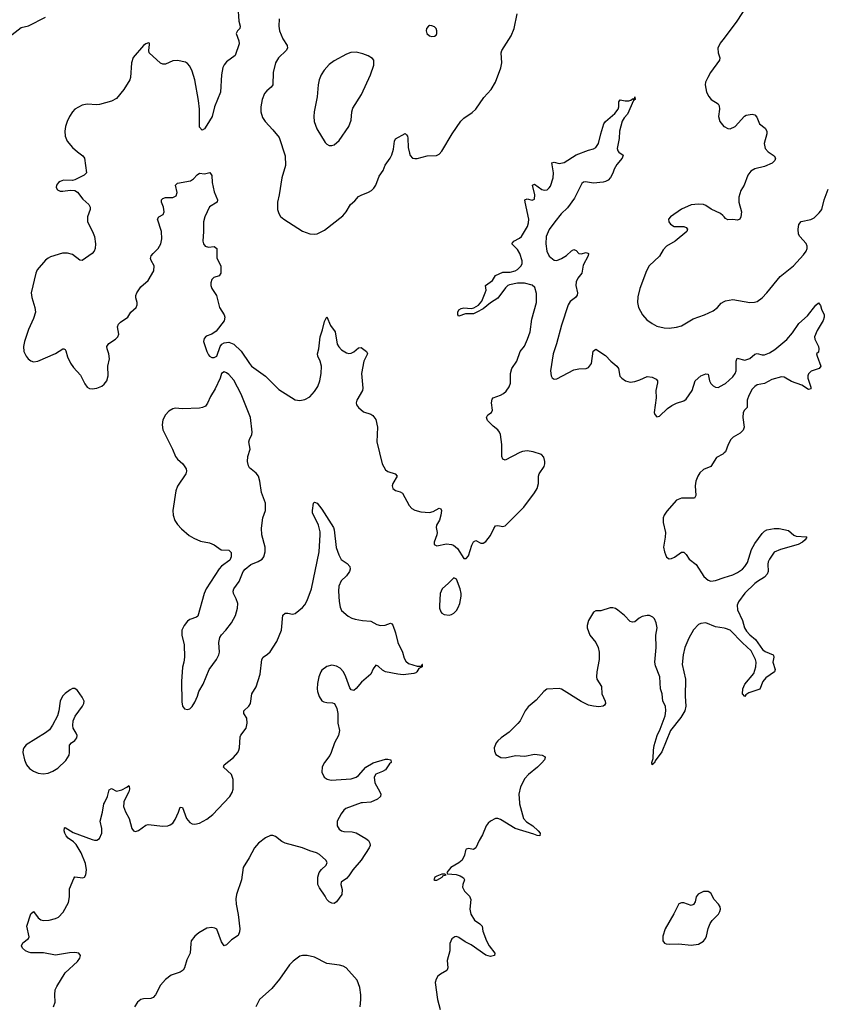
# Model space of a CAD drawing. Header units: inches. Extents: x 1682510 to 1839368, y 640758 to 791543.
# Tile 22 of 186: x 1724238 to 1730819, y 668352 to 676402. Entities that reach past the tile are written whole.
import ezdxf

# ---------------------------------------------------------------- set-up
doc = ezdxf.new("R2010")
doc.units = ezdxf.units.IN
doc.header["$MEASUREMENT"] = 0
for name, color, linetype in [('B7626', 7, 'Continuous'), ('B7627', 7, 'Continuous'), ('B7637', 7, 'Continuous')]:
    doc.layers.add(name, color=color, linetype=linetype)

msp = doc.modelspace()

# ---------------------------------------------------------------- linework, layer by layer
at = {"layer": 'B7626', "color": 6}
for points, elevation in [([(1724514.6, 668330), (1724527.6, 668370), (1724525.4, 668430), (1724529.3, 668470), (1724541.3, 668498.7), (1724610, 668609), (1724710, 668702.3), (1724729.7, 668730), (1724735.1, 668750), (1724720.9, 668770), (1724690, 668775.9), (1724646.7, 668773.3), (1724530, 668753), (1724432.3, 668772.3), (1724330, 668773.5), (1724310, 668777.3), (1724285.3, 668790), (1724260.6, 668810), (1724252.7, 668830), (1724264.4, 668855.6), (1724309.7, 668890), (1724315.4, 668904.6), (1724297.5, 668990), (1724330, 669091.7), (1724350, 669110.2), (1724390, 669057.7), (1724410, 669042.7), (1724430, 669036.4), (1724480.6, 669039.4), (1724530, 669052.7), (1724554.5, 669065.5), (1724593.7, 669106.3), (1724637.2, 669182.9), (1724645.6, 669230), (1724644.9, 669295.1), (1724679.9, 669380.1), (1724690, 669393.7), (1724755.6, 669384.5), (1724768.7, 669391.3), (1724780.5, 669410), (1724785.1, 669450), (1724776.4, 669503.6), (1724741.7, 669590), (1724699.6, 669659.6), (1724679.7, 669679.7), (1724635.7, 669710), (1724618.5, 669730), (1724607.6, 669750), (1724603.2, 669770), (1724605.8, 669794.2), (1724610, 669796.9), (1724676, 669756), (1724830, 669699), (1724850, 669693.7), (1724870, 669694.4), (1724890, 669706.9), (1724910, 669751), (1724911.1, 669790), (1724896.3, 669850), (1724916, 669924), (1724925.5, 669990), (1724930.7, 670000)], 600), ([(1725089.6, 670000), (1725088.1, 669970), (1725104.4, 669924.4), (1725133.3, 669870), (1725155.6, 669790), (1725168.9, 669768.9), (1725186, 669766), (1725210, 669773.8), (1725270, 669816.1), (1725290, 669821.6), (1725410, 669809.1), (1725450, 669812.2), (1725470, 669819), (1725490, 669833), (1725510, 669863.2), (1725537.4, 669922.6), (1725550, 669963.8), (1725570, 669961.3), (1725602.5, 669870), (1725630, 669837.5), (1725650, 669827.7), (1725670, 669824.4), (1725710, 669831.8), (1725770, 669864.8), (1725817.6, 669902.4), (1725909.3, 670000)], 600), ([(1727043.2, 670000), (1727030, 669999), (1726906.6, 669953.4), (1726890, 669939.7), (1726868.3, 669910), (1726836, 669850), (1726833.7, 669810), (1726850, 669784.9), (1726870, 669770.4), (1726890, 669764), (1726958.6, 669761.4), (1726990, 669754), (1727070, 669707.1), (1727090, 669690.2), (1727102, 669670), (1727105, 669650), (1727097.7, 669630), (1727030, 669531.1), (1726962.4, 669450), (1726930, 669402.5), (1726910, 669380.3), (1726867.9, 669350), (1726864.3, 669330), (1726874.7, 669290), (1726872.9, 669250), (1726830, 669189.6), (1726810, 669176.9), (1726790, 669178), (1726770, 669189.7), (1726750, 669209.7), (1726736.4, 669236.4), (1726690, 669302.8), (1726677.1, 669330), (1726676.2, 669390), (1726686.6, 669430), (1726705.5, 669454.5), (1726745.7, 669490), (1726753.6, 669510), (1726741.7, 669530), (1726690, 669576.2), (1726665.6, 669590), (1726610, 669606.2), (1726550, 669631), (1726410, 669669.9), (1726383.5, 669683.5), (1726330, 669724.8), (1726310, 669731.9), (1726289.3, 669730.7), (1726250, 669713.1), (1726192, 669668), (1726157.7, 669630), (1726115.3, 669550), (1726065, 669470), (1726053.2, 669370), (1726010.7, 669249.3), (1726006.3, 669213.7), (1726008.6, 669171.4), (1726025.7, 669085.7), (1726038, 668970), (1726036.8, 668943.2), (1726024.5, 668915.5), (1725970, 668878.9), (1725930, 668839.3), (1725910, 668831.1), (1725890, 668861.7), (1725850, 668965.4), (1725835.2, 668975.2), (1725810, 668980.8), (1725770, 668974.2), (1725703.2, 668936.8), (1725670.9, 668909.1), (1725642, 668870), (1725636.9, 668850), (1725632.2, 668770), (1725605, 668715), (1725585, 668650), (1725574, 668630), (1725550, 668614.8), (1725475.9, 668590), (1725430, 668554.6), (1725390.6, 668509.4), (1725349.6, 668430.4), (1725330, 668407.1), (1725310, 668399.1), (1725250, 668396.7), (1725229.1, 668390.9), (1725201.8, 668370), (1725176.7, 668330)], 600), ([(1728324.8, 670000), (1728325.5, 669990), (1728358.9, 669870), (1728382.6, 669842.6), (1728433.8, 669810), (1728479.4, 669770), (1728494.3, 669750), (1728493.1, 669730), (1728470, 669730.8), (1728443.9, 669743.9), (1728290, 669789.6), (1728170, 669863.9), (1728150, 669870.7), (1728130, 669869.8), (1728090, 669849), (1728068.5, 669831.5), (1728052.5, 669810), (1728023.2, 669736.8), (1727995.6, 669690), (1727969, 669631), (1727950, 669618.7), (1727910, 669625.1), (1727890, 669621.2), (1727883.8, 669610), (1727877.4, 669570), (1727856.5, 669530), (1727831, 669509), (1727765.5, 669470), (1727731.3, 669430), (1727738, 669418), (1727808.2, 669411.8), (1727842, 669402), (1727867, 669387), (1727875.5, 669370), (1727861.6, 669330), (1727859.7, 669310), (1727876.9, 669276.9), (1727917.1, 669237.1), (1727926.8, 669210), (1727919.6, 669130), (1727927.8, 669090), (1727958.6, 669038.6), (1728002, 669010), (1728020.2, 668990), (1728026.9, 668950), (1728056.6, 668870), (1728078.3, 668830), (1728123.1, 668770), (1728120.7, 668750), (1728090, 668744), (1728050, 668754.5), (1727930, 668837.1), (1727882.2, 668862.2), (1727830, 668897.1), (1727810, 668904.9), (1727796.6, 668903.4), (1727772.8, 668887.2), (1727756.3, 668850), (1727756.5, 668790), (1727735.5, 668710), (1727741, 668650), (1727738, 668642), (1727730.6, 668629.4), (1727680.7, 668599.3), (1727659.2, 668580.8), (1727643.6, 668556.4), (1727636.6, 668530), (1727654.3, 668390), (1727678.1, 668310)], 700), ([(1727021.9, 668330), (1727029.1, 668390), (1727028.1, 668430), (1727019.8, 668490), (1726998.1, 668550), (1726908.9, 668648.9), (1726883.3, 668663.3), (1726853, 668673), (1726750, 668686.5), (1726650, 668737.5), (1726590, 668752), (1726550, 668751.3), (1726530, 668744.4), (1726475.4, 668704.6), (1726446.3, 668673.7), (1726363.8, 668556.2), (1726299.9, 668480.1), (1726199.8, 668390), (1726169.6, 668330)], 700)]:
    msp.add_lwpolyline(points, dxfattribs=dict(at, elevation=elevation))
for points, elevation in [([(1727716.4, 669416.4), (1727690, 669416), (1727650, 669400.7), (1727634, 669390), (1727626.4, 669370), (1727630, 669366.4), (1727650, 669366.5), (1727693.2, 669390), (1727699, 669401), (1727726, 669410)], 700), ([(1729870, 669275.3), (1729830, 669274.6), (1729787, 669253), (1729770.2, 669230), (1729761.7, 669190), (1729750, 669167.6), (1729730, 669160.5), (1729670, 669180.4), (1729650, 669182.2), (1729627.8, 669172.2), (1729588.1, 669091.9), (1729517.8, 668970), (1729499.1, 668910), (1729498.4, 668870), (1729511.8, 668851.8), (1729526.6, 668846.6), (1729550, 668843.2), (1729630, 668845.8), (1729730, 668834.2), (1729790, 668843.2), (1729830, 668868.3), (1729847, 668890), (1729856.2, 668910), (1729869.2, 668970.8), (1729886.5, 669013.5), (1729902.4, 669037.6), (1729952.4, 669090), (1729964.5, 669110), (1729969.1, 669130), (1729966.8, 669150), (1729954.6, 669170), (1729919.3, 669210), (1729890, 669260.5)], 800)]:
    msp.add_lwpolyline(points, close=True, dxfattribs=dict(at, elevation=elevation))
at = {"layer": 'B7627', "color": 6}
for points, elevation in [([(1723641.5, 676470), (1723612.1, 676350), (1723601.8, 676210), (1723610, 676176.3), (1723621.9, 676161.8), (1723646.4, 676146.4), (1723730, 676117.4), (1723803.7, 676116.3), (1723850, 676125.2), (1723910, 676147.3), (1723980.4, 676199.6), (1724010, 676215.9), (1724178.1, 676281.9), (1724250, 676336.9), (1724310, 676353.1), (1724450, 676422)], 700), ([(1726023.7, 676510), (1726031.5, 676390), (1726041.2, 676350), (1726037.7, 676330), (1726019.1, 676310), (1726008.3, 676290), (1726031.5, 676230), (1726034.5, 676205.5), (1726001, 676110), (1725930, 676057.6), (1725910, 676032.5), (1725899.7, 676010), (1725888.2, 675951.8), (1725879.9, 675810), (1725832.1, 675690), (1725811.2, 675610), (1725770, 675538.8), (1725750, 675509.7), (1725730, 675497.7), (1725710, 675523.7), (1725709.9, 675670.1), (1725701.1, 675741.1), (1725671.4, 675911.4), (1725650, 675981.2), (1725630, 676022.2), (1725610, 676045.2), (1725594.2, 676054.2), (1725530, 676068.8), (1725490, 676066.5), (1725430, 676039.4), (1725410, 676039.6), (1725390, 676047.9), (1725297.3, 676130), (1725293.7, 676150), (1725300.2, 676200.2), (1725299, 676210), (1725292.9, 676212.9), (1725270, 676205.1), (1725250, 676192), (1725166.5, 676093.5), (1725152.1, 676050), (1725144.4, 675930), (1725139, 675910), (1725089.1, 675830), (1725030, 675757.8), (1724990, 675736.6), (1724890, 675707.4), (1724870, 675705), (1724790, 675712.3), (1724750, 675704.1), (1724690, 675669.3), (1724670, 675649.2), (1724644.5, 675610), (1724626.2, 675570), (1724614.3, 675530), (1724607.6, 675490), (1724610.1, 675450), (1724627.3, 675410), (1724670, 675357.5), (1724710, 675320.3), (1724754.4, 675290), (1724769.6, 675270), (1724785.1, 675150), (1724766.5, 675130), (1724690, 675091.4), (1724670, 675087.7), (1724598, 675090), (1724570, 675079.8), (1724555.6, 675070), (1724540.2, 675050), (1724536.5, 675030), (1724546.3, 675010), (1724570, 675000.9), (1724590, 674999.8), (1724650, 675009), (1724690, 675005), (1724710, 674991.7), (1724755.8, 674935.8), (1724804.5, 674890), (1724814.8, 674870), (1724815.4, 674850), (1724792.6, 674790), (1724792.8, 674750), (1724834.6, 674670), (1724849.3, 674630), (1724858.3, 674570), (1724855.2, 674530), (1724848.2, 674510), (1724830.1, 674490), (1724750, 674434.4), (1724730, 674434.9), (1724670, 674481.1), (1724630, 674493.7), (1724588.2, 674491.8), (1724490, 674463.2), (1724470, 674453.2), (1724450, 674435.5), (1724382.6, 674357.4), (1724370.8, 674329.2), (1724333.4, 674170), (1724338.1, 674130), (1724362.4, 674050), (1724366.8, 674010), (1724350, 673959.1), (1724310, 673869.7), (1724277.3, 673770), (1724269.4, 673730), (1724273.4, 673690), (1724291.7, 673651.7), (1724308.6, 673630), (1724330, 673612.7), (1724350, 673605.6), (1724387.3, 673610), (1724530, 673673.1), (1724590, 673712), (1724600.7, 673710), (1724610, 673705.7), (1724615, 673695), (1724630, 673644.9), (1724652.9, 673592.9), (1724678, 673558), (1724735.9, 673495.9), (1724770, 673424.9), (1724790, 673398.3), (1724810, 673386.7), (1724830, 673383.6), (1724870, 673389.1), (1724910, 673405.2), (1724930, 673423.2), (1724949.9, 673450.1), (1724961.1, 673490), (1724958.7, 673570), (1724972.1, 673630), (1724966.1, 673670), (1724953, 673710), (1724952.4, 673730), (1724966.4, 673753.6), (1725021.1, 673790), (1725040.7, 673810), (1725048.5, 673830), (1725039.5, 673890), (1725046.8, 673913.2), (1725063.9, 673930), (1725121.7, 673970), (1725148.5, 674011.5), (1725190.6, 674050), (1725198, 674070), (1725197.9, 674090), (1725187.7, 674127.7), (1725188.1, 674148.1), (1725196.9, 674170), (1725230, 674218.4), (1725288.2, 674270), (1725334.1, 674350), (1725338.4, 674390), (1725313, 674433), (1725309.4, 674450), (1725314.2, 674470), (1725329.1, 674490.9), (1725371.9, 674530), (1725392.2, 674570), (1725400.5, 674610), (1725396.8, 674670), (1725366.7, 674770), (1725377.7, 674790), (1725413.1, 674810), (1725420.2, 674830), (1725413.3, 674870), (1725398.9, 674910), (1725398, 674930), (1725410, 674941), (1725430, 674947.7), (1725491.3, 674948.7), (1725517.6, 674962.4), (1725527.6, 674990), (1725512.9, 675050), (1725530, 675064.7), (1725635.7, 675084.3), (1725659.5, 675100.5), (1725690, 675134.6), (1725710, 675147.6), (1725750, 675141.2), (1725792.4, 675152.4), (1725808.7, 675128.7), (1725813.4, 675070), (1725830, 674995.8), (1725855.7, 674930), (1725852.6, 674910), (1725790, 674872.5), (1725751.5, 674790), (1725741, 674750), (1725742.1, 674670), (1725735.5, 674590), (1725740.8, 674570), (1725755.8, 674550), (1725782.4, 674542.4), (1725830, 674546.6), (1725850.5, 674530.5), (1725851.4, 674451.4), (1725882.5, 674390), (1725882.4, 674330), (1725870, 674307.5), (1725827, 674293), (1725810, 674278), (1725801.2, 674250), (1725802.5, 674230), (1725810, 674204.4), (1725846.7, 674146.7), (1725872.3, 674050), (1725910.1, 673990), (1725916.6, 673970), (1725910, 673941), (1725845, 673855), (1725810, 673831.3), (1725764.4, 673815.6), (1725745.8, 673794.2), (1725742, 673770), (1725768.5, 673688.5), (1725782, 673662), (1725790.5, 673650.5), (1725810, 673638.8), (1725830, 673638.8), (1725849.4, 673650.6), (1725878, 673730), (1725891.8, 673748.2), (1725910, 673760.3), (1725950, 673764.2), (1725990, 673750.2), (1726050, 673691.9), (1726117.2, 673590), (1726135.1, 673570), (1726248.1, 673488.1), (1726358.5, 673378.5), (1726490, 673294), (1726530, 673287.7), (1726570, 673296.8), (1726610, 673319.6), (1726650, 673361.5), (1726676.2, 673403.8), (1726692, 673450), (1726704.8, 673510), (1726706.5, 673570), (1726696.1, 673610), (1726675.7, 673650), (1726674.2, 673670), (1726684.7, 673710), (1726695.9, 673810), (1726714.4, 673865.6), (1726730, 673935.3), (1726750, 673972.4), (1726781.6, 673901.6), (1726817.3, 673850), (1726835.6, 673750), (1726847.7, 673727.7), (1726870, 673704.1), (1726910, 673678.5), (1726930, 673674), (1726950, 673676.4), (1726970, 673687.3), (1727010, 673720.4), (1727030, 673721.5), (1727073.6, 673690), (1727079.3, 673679.3), (1727082.3, 673670), (1727053.8, 673610), (1727034.4, 673510), (1727043.5, 673390), (1727041, 673370), (1726995.2, 673290), (1726990.2, 673270), (1726993.3, 673253.3), (1727009.2, 673230), (1727050, 673195.5), (1727110, 673176.8), (1727127.1, 673167.1), (1727150, 673132.5), (1727164.1, 673070), (1727158, 672950), (1727203.8, 672770), (1727230, 672722.2), (1727250, 672708.7), (1727307.9, 672690), (1727326, 672670), (1727291, 672610), (1727286, 672590), (1727288.9, 672570), (1727311.8, 672551.8), (1727350, 672542.3), (1727369.6, 672529.6), (1727424.1, 672430), (1727446.3, 672406.3), (1727470.8, 672390.8), (1727518.7, 672378.7), (1727590, 672372.8), (1727619.2, 672380.8), (1727670, 672408.2), (1727682.2, 672402.2), (1727688.5, 672388.5), (1727683.9, 672350), (1727670.5, 672309.6), (1727647.2, 672270), (1727643.2, 672250), (1727651.8, 672210), (1727651, 672190), (1727627.1, 672130), (1727629.1, 672110), (1727650, 672100.6), (1727730, 672115.5), (1727770, 672111.4), (1727784.9, 672104.9), (1727817.7, 672077.7), (1727870, 671997.3), (1727890, 671997.1), (1727910, 672019.3), (1727935.6, 672104.4), (1727950, 672134), (1727970, 672143.2), (1728010, 672121.3), (1728030, 672120.8), (1728050, 672135.6), (1728090, 672184.6), (1728116.6, 672243.3), (1728130, 672262.8), (1728150, 672266.5), (1728190, 672258.2), (1728210, 672263.8), (1728362.8, 672417.2), (1728450, 672533.7), (1728470, 672569.2), (1728480.6, 672610), (1728482.2, 672670), (1728486.9, 672690), (1728527.2, 672750), (1728534, 672770), (1728534.1, 672790), (1728524.9, 672825), (1728506.4, 672846.3), (1728438, 672870), (1728390, 672877.3), (1728350, 672872.5), (1728330, 672864.6), (1728210, 672799.8), (1728190, 672808.3), (1728182, 672830), (1728182.7, 672930), (1728171.5, 673011.5), (1728163.4, 673030), (1728148.2, 673048.2), (1728110, 673078.5), (1728065.1, 673125.1), (1728055.8, 673150), (1728068.1, 673170), (1728095.8, 673190), (1728105.9, 673210), (1728097.5, 673270), (1728101.9, 673298.1), (1728111.6, 673310), (1728170, 673331.5), (1728194.7, 673345.3), (1728215.9, 673364.1), (1728240.8, 673399.2), (1728252.1, 673430), (1728252, 673510), (1728262.1, 673550), (1728304.8, 673610), (1728332.1, 673687.9), (1728366.3, 673733.7), (1728391.2, 673788.8), (1728412.1, 673850), (1728427.7, 673952.3), (1728464.9, 674090), (1728464.2, 674164.2), (1728451.4, 674211.4), (1728430, 674232), (1728366.9, 674246.9), (1728310, 674247.9), (1728245.2, 674234.8), (1728230, 674227.6), (1728210.4, 674209.6), (1728150, 674125.5), (1728090, 674086.7), (1728030, 674038.5), (1727977.3, 674010), (1727950, 673998.1), (1727883.4, 673996.6), (1727830, 673978.7), (1727821.1, 673990), (1727821.2, 674010), (1727831.1, 674030), (1727850, 674041.5), (1727870, 674045), (1727930, 674040.8), (1727953.7, 674046.3), (1727992, 674068), (1728018.5, 674101.5), (1728046.5, 674170), (1728052.2, 674190), (1728048.6, 674230), (1728106, 674270), (1728129.9, 674310.1), (1728190, 674336.8), (1728250, 674339.1), (1728290, 674348), (1728310, 674358.8), (1728340.4, 674390), (1728348.3, 674410), (1728347.4, 674430), (1728328.3, 674490), (1728310, 674523.2), (1728263.9, 674570), (1728278.9, 674590), (1728325.5, 674614.5), (1728343.2, 674630), (1728391.8, 674710), (1728400.1, 674739.9), (1728402.3, 674770), (1728371.4, 674910), (1728371, 674929), (1728390, 674936.6), (1728430, 674927.5), (1728450, 674934.8), (1728450.6, 674969.4), (1728433.6, 675050), (1728450, 675056.3), (1728510, 675014.8), (1728530, 675008.3), (1728551.3, 675010), (1728570, 675026), (1728578.7, 675041.3), (1728601.1, 675110), (1728603.1, 675150), (1728590, 675230.4), (1728610, 675235.8), (1728650, 675226.4), (1728690, 675234.1), (1728790, 675298.4), (1728890, 675336.4), (1728930, 675346.4), (1728950, 675358), (1728972.1, 675390), (1728990, 675468.2), (1729016.8, 675550), (1729030, 675570.2), (1729105.3, 675634.7), (1729132.7, 675670), (1729139.5, 675690), (1729137.6, 675730), (1729150, 675745.5), (1729190, 675738), (1729221.3, 675738.7), (1729237.3, 675742.7), (1729250, 675754.9), (1729265.2, 675754.8), (1729270.3, 675770.3), (1729270.9, 675750), (1729259.1, 675740.9), (1729210.5, 675630), (1729181, 675599), (1729166.5, 675573.5), (1729142.7, 675490), (1729142, 675430), (1729123.7, 675350), (1729129.4, 675330), (1729139, 675319), (1729173.8, 675293.8), (1729166.3, 675270), (1729122.1, 675217.9), (1729100.9, 675179.1), (1729090, 675146.7), (1729070, 675111), (1729050, 675089.2), (1729030, 675077.9), (1729010, 675073.2), (1728930, 675066.5), (1728864.9, 675075.1), (1728850, 675073.2), (1728837.1, 675062.9), (1728776.7, 674943.3), (1728717.4, 674862.6), (1728666.4, 674813.6), (1728614.5, 674750), (1728570, 674685.3), (1728543, 674630), (1728541.2, 674570), (1728550, 674508.9), (1728570, 674468.6), (1728610, 674436.1), (1728630, 674432.7), (1728670, 674448.4), (1728710, 674475.1), (1728750, 674513.5), (1728770, 674522.2), (1728790, 674513.6), (1728810.9, 674490.9), (1728830, 674488.7), (1728870, 674498), (1728891, 674490), (1728886.7, 674470), (1728846.2, 674393.8), (1728835.9, 674330), (1728803.3, 674290), (1728790, 674258.4), (1728787.2, 674230), (1728800.8, 674170), (1728798.6, 674150), (1728784.4, 674130), (1728741.1, 674098.9), (1728722.7, 674070), (1728670, 673905.4), (1728629.2, 673750.8), (1728600.8, 673670), (1728580.1, 673530), (1728585.2, 673490), (1728593.8, 673473.8), (1728610, 673464.2), (1728630, 673465.3), (1728770, 673538.4), (1728810, 673547.9), (1728870, 673549.3), (1728890, 673558.6), (1728913.9, 673590), (1728928.7, 673691.3), (1728950, 673708.3), (1729030, 673656), (1729072.6, 673610), (1729123.2, 673570), (1729135.1, 673550), (1729147.8, 673487.8), (1729162.3, 673470), (1729192, 673450), (1729230, 673438.9), (1729270, 673443.3), (1729310, 673456.6), (1729370, 673484.8), (1729410, 673478.4), (1729443.3, 673463.3), (1729454, 673450), (1729454.1, 673434.1), (1729440.1, 673370), (1729443.7, 673310), (1729427.7, 673190), (1729433.5, 673173.5), (1729450, 673156.3), (1729470, 673160.4), (1729536.8, 673223.2), (1729571.2, 673248.8), (1729610, 673266.7), (1729670, 673286), (1729690, 673299.2), (1729738.7, 673370), (1729763, 673450), (1729810, 673491.5), (1729850, 673507.7), (1729870, 673503.7), (1729880.7, 673450), (1729890, 673428.4), (1729910, 673408.6), (1729930, 673396.6), (1729950, 673395.3), (1730000, 673421.6)], 700), ([(1726360.8, 676410), (1726356.5, 676350), (1726362.6, 676310), (1726390, 676246.7), (1726424.9, 676190), (1726428.9, 676170), (1726418.4, 676150), (1726354.7, 676090), (1726330.8, 676050), (1726310.7, 675970), (1726307.5, 675870), (1726294.7, 675850), (1726258.5, 675821.5), (1726241.3, 675798.7), (1726220.4, 675750), (1726209.4, 675690), (1726211.1, 675650), (1726223.3, 675603.3), (1726244.8, 675570), (1726310, 675502.3), (1726359.5, 675439.5), (1726409.2, 675290), (1726412.5, 675210), (1726383.4, 675110), (1726360.8, 674970), (1726346.8, 674910), (1726346.9, 674850), (1726356.5, 674816.5), (1726372.5, 674792.5), (1726397.4, 674770), (1726550, 674673.9), (1726610, 674651.3), (1726650, 674648.2), (1726670, 674651.3), (1726730, 674682.2), (1726881.1, 674798.9), (1726908.5, 674830), (1726945, 674890), (1726979.6, 674920.4), (1727010, 674956.3), (1727030, 674968.3), (1727090, 674990.6), (1727114.4, 675005.6), (1727134.8, 675025.2), (1727151, 675050), (1727177.8, 675122.2), (1727211.3, 675170), (1727226.2, 675213.8), (1727267.5, 675270), (1727282.1, 675297.9), (1727296.1, 675343.9), (1727302.7, 675410), (1727313.1, 675426.9), (1727390, 675470.2), (1727401.4, 675461.4), (1727410, 675450.3), (1727413.4, 675433.4), (1727416.8, 675356.8), (1727425.5, 675310), (1727431.8, 675291.8), (1727450.8, 675270.8), (1727470, 675266), (1727490, 675267.8), (1727570, 675289.4), (1727648.2, 675291.8), (1727670, 675302.4), (1727690, 675326), (1727775.8, 675470), (1727846.4, 675573.6), (1727870, 675598.2), (1727937.6, 675642.4), (1727968.2, 675671.8), (1728033.6, 675766.4), (1728093.9, 675830), (1728129.5, 675890), (1728172.1, 676007.9), (1728182.9, 676050), (1728177.1, 676130), (1728181.5, 676150), (1728257.7, 676270), (1728282.7, 676330), (1728308.2, 676450)], 800), ([(1730000, 676251.7), (1729968.4, 676210), (1729947.1, 676170), (1729950.2, 676130), (1729965, 676090), (1729962.7, 676070), (1729889.2, 675970), (1729865.2, 675930), (1729848.3, 675890), (1729845.4, 675870), (1729855.8, 675810), (1729873.6, 675773.6), (1729894.4, 675750), (1729950, 675714), (1729958.4, 675698.4), (1729961.5, 675670), (1729953.1, 675610), (1729963.7, 675570), (1729996.3, 675530), (1730000, 675528)], 800), ([(1730000, 674789.1), (1729990, 674802.3), (1729970, 674818.6), (1729893.5, 674853.5), (1729850, 674881.7), (1729830, 674889.7), (1729790, 674893.7), (1729730, 674887.2), (1729650, 674854), (1729561.6, 674790), (1729544.2, 674770), (1729546.3, 674750), (1729560.9, 674730), (1729590, 674710.3), (1729670, 674710.3), (1729690, 674703.8), (1729700.3, 674690), (1729694.3, 674670), (1729598.6, 674590), (1729529.5, 674550.5), (1729500.8, 674519.2), (1729470.9, 674469.1), (1729386.8, 674390), (1729365.6, 674350), (1729310, 674203.6), (1729295.1, 674135), (1729291.4, 674090), (1729299.5, 674050), (1729331.3, 673990), (1729368.2, 673948.2), (1729410, 673916.9), (1729450, 673896.9), (1729510, 673882.9), (1729550, 673880.9), (1729610, 673888.7), (1729650, 673899.9), (1729745.1, 673954.9), (1729839.1, 673990), (1729910, 674022.9), (1729945.8, 674050), (1729975.9, 674084.1), (1730000, 674098.4)], 800), ([(1730000, 672859.3), (1729990, 672850.6), (1729936.3, 672823.7), (1729891.4, 672748.6), (1729830, 672725.3), (1729801.6, 672698.4), (1729783.9, 672670), (1729768.1, 672630), (1729763, 672590), (1729767.3, 672512.7), (1729756.4, 672490), (1729650.8, 672489.2), (1729610, 672473.8), (1729530, 672383.9), (1729508.6, 672350), (1729501.7, 672330), (1729501.9, 672290), (1729520.2, 672210), (1729518.7, 672170), (1729504.6, 672090), (1729510.8, 672050), (1729528.8, 672008.8), (1729550, 671994.8), (1729570, 671996.1), (1729593.1, 672006.9), (1729650, 672048.2), (1729670, 672049), (1729689.5, 672029.5), (1729714.9, 671990), (1729770, 671948.9), (1729834, 671850), (1729870, 671818.6), (1729890, 671812), (1729930, 671817), (1730000, 671840.1)], 700), ([(1725909.3, 670000), (1725956.3, 670050), (1725977.1, 670082.9), (1725985, 670110), (1725984.9, 670190), (1725970.5, 670230), (1725905.3, 670290), (1725910.9, 670310), (1725987.3, 670370), (1726021.7, 670410), (1726031.6, 670430), (1726036.9, 670450), (1726042.5, 670537.5), (1726048.2, 670551.8), (1726090, 670608.9), (1726099.7, 670650), (1726097.1, 670690), (1726072.2, 670730), (1726071.2, 670750), (1726113, 670790), (1726124.8, 670810), (1726138.2, 670890), (1726171.6, 670948.4), (1726205.6, 671050), (1726219.4, 671170), (1726229.9, 671190.1), (1726266.3, 671213.7), (1726285.8, 671234.2), (1726342.1, 671317.9), (1726379.2, 671410), (1726390, 671532.4), (1726410.5, 671549.5), (1726431, 671551), (1726470, 671542.9), (1726490, 671546.5), (1726550, 671595.8), (1726570, 671618.5), (1726590, 671652.8), (1726625.5, 671750), (1726687.5, 672050), (1726694.9, 672190), (1726694.5, 672214.5), (1726681, 672270), (1726634.3, 672370), (1726632.4, 672390), (1726642, 672450), (1726650, 672458), (1726670, 672448), (1726710, 672400.2), (1726804.4, 672250), (1726810.5, 672230), (1726827.1, 672087.1), (1726847.7, 672027.7), (1726868.6, 671988.6), (1726916.7, 671956.7), (1726939.3, 671930), (1726941.4, 671910), (1726935.3, 671890), (1726910, 671856.3), (1726867, 671813), (1726847.4, 671770), (1726844.4, 671730), (1726850, 671646), (1726858.8, 671598.8), (1726871.2, 671571.2), (1726925.7, 671525.7), (1726954.9, 671510), (1726981.9, 671501.9), (1727042, 671490), (1727110, 671485.5), (1727158, 671458), (1727190, 671448.1), (1727228.4, 671451.6), (1727270, 671468.4), (1727281.9, 671461.9), (1727290, 671452.3), (1727312.8, 671390), (1727332.1, 671310), (1727370, 671230.2), (1727383.1, 671183.1), (1727396.8, 671156.8), (1727419, 671139), (1727490, 671115.8), (1727516.8, 671116.8), (1727528.4, 671111.6), (1727528.4, 671128.4), (1727534, 671130), (1727531.1, 671128.9), (1727530.7, 671110), (1727501.4, 671098.6), (1727486, 671070), (1727477.4, 671062.6), (1727463, 671057), (1727373.3, 671046.7), (1727332.3, 671050), (1727231.3, 671070), (1727204.6, 671084.6), (1727170, 671116.3), (1727150, 671123.7), (1727130, 671094.5), (1727110, 671049.7), (1727033.7, 670986.3), (1726990, 670933.6), (1726970, 670918.7), (1726950, 670923.6), (1726938.4, 670938.4), (1726905.4, 671030), (1726886.1, 671070), (1726859.5, 671099.5), (1726830, 671117.3), (1726790, 671125.3), (1726750, 671113.4), (1726710, 671083.1), (1726699.9, 671070), (1726684.2, 671030), (1726673.5, 670973.5), (1726671.6, 670931.7), (1726674.1, 670910), (1726688.2, 670868.2), (1726710, 670833.8), (1726725.1, 670825.1), (1726750, 670818.6), (1726796.9, 670816.9), (1726811.3, 670811.3), (1726819.6, 670799.6), (1726832, 670770), (1726840.3, 670730), (1726839.6, 670650), (1726853.6, 670590), (1726844.4, 670550), (1726812.3, 670490), (1726786.2, 670410), (1726773.6, 670386.3), (1726730, 670329.6), (1726712.5, 670292.5), (1726709.2, 670249.2), (1726729.1, 670209.1), (1726752.5, 670192.5), (1726784.7, 670184.7), (1726950, 670196.6), (1726989.9, 670210.1), (1727010, 670222.5), (1727068, 670292), (1727130, 670327.4), (1727230, 670355.8), (1727250, 670357), (1727274, 670350), (1727276.5, 670330), (1727263, 670317), (1727231.4, 670270), (1727205.7, 670254.3), (1727150, 670232.5), (1727136.8, 670210), (1727142.8, 670162.8), (1727183.6, 670090), (1727191.1, 670070), (1727188.9, 670050), (1727164.2, 670030), (1727110, 670005), (1727043.2, 670000)], 600), ([(1730000, 671426.4), (1729930, 671437), (1729850, 671469.8), (1729810, 671466.5), (1729790, 671455.9), (1729750, 671412.5), (1729710, 671345.3), (1729678.9, 671270), (1729663.9, 671210), (1729655.9, 671130), (1729683, 671010), (1729681.2, 670870), (1729685.5, 670790), (1729679.4, 670750), (1729644.2, 670695.8), (1729561.3, 670590), (1729490, 670417.2), (1729436.8, 670343.2), (1729430, 670325.1), (1729418, 670322), (1729410, 670309.3), (1729408.1, 670330), (1729418.2, 670361.8), (1729420.6, 670430), (1729428.2, 670468.2), (1729451.5, 670550), (1729477.3, 670602.7), (1729516.4, 670710), (1729523.1, 670750), (1729519.4, 670790), (1729499.4, 670830), (1729491.7, 670890), (1729478.4, 670930), (1729472.5, 671030), (1729438.8, 671118.8), (1729432.8, 671150), (1729443.4, 671270), (1729442, 671370), (1729452.9, 671430), (1729443.8, 671470), (1729430, 671502.9), (1729417, 671517), (1729390, 671529.8), (1729370, 671531.7), (1729330, 671523.1), (1729304.9, 671510), (1729270, 671478), (1729250, 671475.1), (1729230, 671482.2), (1729184, 671530), (1729130, 671574.3), (1729110, 671588.2), (1729090, 671593.5), (1729067.3, 671592.7), (1728990.2, 671569.8), (1728950, 671567.8), (1728930, 671557), (1728891.1, 671488.9), (1728879, 671450), (1728879.6, 671430), (1728902.2, 671370), (1728949.5, 671309.5), (1728969.5, 671269.5), (1728976.3, 671230), (1728978.4, 671170), (1728958, 671070), (1728955.6, 671030), (1728959.7, 671010), (1728995.9, 670950), (1728999.3, 670890), (1729026, 670830), (1729029.2, 670810), (1729021.6, 670798.4), (1729011, 670789), (1728974.7, 670785.3), (1728930, 670789.1), (1728890, 670798.4), (1728830, 670826.5), (1728670, 670927.9), (1728650, 670932.9), (1728550, 670929), (1728524.2, 670910), (1728462.5, 670837.5), (1728395.8, 670784.2), (1728372, 670750), (1728330.2, 670670), (1728312.4, 670647.6), (1728242.8, 670577.2), (1728175.8, 670530), (1728150, 670505.6), (1728135.8, 670490), (1728118.7, 670450), (1728121.4, 670421.4), (1728133.4, 670393.4), (1728172, 670370), (1728210, 670367.8), (1728294.6, 670385.4), (1728370, 670381.4), (1728450, 670396.6), (1728510.7, 670390), (1728535, 670375), (1728537.3, 670370), (1728530.2, 670350), (1728510, 670326), (1728473.2, 670290), (1728398.5, 670230), (1728370, 670198.8), (1728334.2, 670130), (1728320.5, 670070), (1728324.8, 670000)], 700), ([(1724930.7, 670000), (1724956.4, 670050), (1724970, 670106.4), (1724990, 670116.9), (1725030, 670095.3), (1725073.4, 670106.6), (1725113.7, 670126.3), (1725130, 670140.3), (1725134.5, 670134.5), (1725135.5, 670110), (1725130.1, 670090), (1725090.1, 670010), (1725089.6, 670000)], 600)]:
    msp.add_lwpolyline(points, dxfattribs=dict(at, elevation=elevation))
for points, elevation in [([(1727590, 676354.2), (1727580.5, 676350), (1727564.4, 676330), (1727562.7, 676310), (1727568.5, 676288.5), (1727590, 676268.8), (1727610, 676263.7), (1727630, 676266), (1727643.9, 676276.1), (1727649.6, 676290), (1727649.7, 676310), (1727643.5, 676330), (1727630, 676344.7), (1727610, 676353.1)], 900), ([(1726990, 676135.4), (1726945.9, 676134.1), (1726910, 676120.4), (1726810, 676065.2), (1726770, 676034.5), (1726728.9, 675990), (1726703, 675950), (1726687.1, 675910), (1726679.2, 675870), (1726670.6, 675770), (1726646.4, 675650), (1726643.3, 675610), (1726646.4, 675570), (1726669.5, 675510), (1726737.9, 675397.9), (1726750, 675384.4), (1726770, 675373.2), (1726790, 675373), (1726810, 675380.2), (1726850, 675414.7), (1726931.4, 675530), (1726950, 675580.4), (1726955.1, 675650), (1726962.3, 675677.7), (1727032.7, 675790), (1727106.2, 675950), (1727134.5, 676030), (1727136, 676070), (1727124.8, 676084.8), (1727087.7, 676107.7), (1727043.8, 676123.8)], 900), ([(1725910, 673523.6), (1725890, 673509.2), (1725877.3, 673470), (1725836.3, 673383.7), (1725798.1, 673321.9), (1725774, 673266), (1725756.9, 673243.1), (1725732.7, 673230), (1725710, 673225.2), (1725570, 673221.1), (1725510, 673225.8), (1725490, 673220.8), (1725457.7, 673202.3), (1725430, 673172.4), (1725410.2, 673130), (1725402.6, 673090), (1725408.7, 673050), (1725487.8, 672890), (1725512.9, 672830), (1725527.8, 672807.8), (1725571.8, 672771.8), (1725600.5, 672730), (1725603, 672710), (1725596.3, 672690), (1725530, 672588.4), (1725515.6, 672550), (1725489.6, 672390), (1725493.1, 672350), (1725507.9, 672307.9), (1725530, 672273.6), (1725560.6, 672240.6), (1725625.5, 672185.5), (1725661.9, 672161.8), (1725718.3, 672138.3), (1725790, 672125.4), (1725830, 672107.5), (1725887.3, 672067.3), (1725950, 672063.6), (1725966.9, 672046.9), (1725966.7, 672010), (1725956.7, 671983.3), (1725890, 671933.8), (1725870, 671911.8), (1725764.3, 671750), (1725746.4, 671710), (1725694.1, 671525.9), (1725683.8, 671516.2), (1725630, 671498.5), (1725610, 671484.1), (1725582.3, 671450), (1725565.3, 671410), (1725563.3, 671370), (1725583, 671290), (1725585.5, 671190), (1725581.8, 671150), (1725569.3, 671109.3), (1725560.5, 670990), (1725564.2, 670824.2), (1725570.2, 670790.2), (1725586.5, 670766.5), (1725610, 670760.8), (1725630, 670768), (1725650, 670787.8), (1725670, 670821.7), (1725692.2, 670870), (1725702.5, 670910), (1725740.2, 670970), (1725789.3, 671090), (1725847.7, 671170), (1725868.2, 671210), (1725871.5, 671231.5), (1725867.5, 671310), (1725874.7, 671350), (1725888.2, 671371.8), (1725924.5, 671410), (1725971.4, 671470), (1726003.7, 671530), (1726019.4, 671590), (1726021.2, 671630), (1726010, 671668.3), (1725988.1, 671710), (1725985.3, 671730), (1725990.4, 671750), (1726034, 671810), (1726067.1, 671890), (1726081.4, 671910), (1726130, 671947.1), (1726190, 671971.8), (1726220.3, 671990), (1726235.2, 672010), (1726245.5, 672050), (1726244.9, 672090), (1726219.2, 672190), (1726215.8, 672244.2), (1726225.6, 672330), (1726249.9, 672390), (1726248.1, 672448.1), (1726216.6, 672536.6), (1726202.8, 672630), (1726191.6, 672670), (1726173.5, 672693.5), (1726119.2, 672739.2), (1726110, 672755.4), (1726102.6, 672790), (1726104.6, 672830), (1726122.6, 672890), (1726112.9, 672950), (1726116.7, 672970), (1726135.6, 673010), (1726138.8, 673030), (1726126.2, 673150), (1726050, 673339.8), (1725990, 673453.5), (1725950, 673501.2), (1725930, 673516)], 700), ([(1727790, 671837.6), (1727746.3, 671793.7), (1727692.7, 671750), (1727676.2, 671710), (1727671.2, 671610), (1727672.4, 671590), (1727681.8, 671561.8), (1727690, 671549.3), (1727710, 671538), (1727750, 671534.6), (1727770, 671539.2), (1727790, 671550.2), (1727810, 671572.1), (1727823.9, 671596.1), (1727838.4, 671630), (1727848.6, 671690), (1727849.9, 671710), (1727841.6, 671750), (1727810, 671826.6)], 700), ([(1724690, 670934), (1724670, 670934), (1724650, 670923.9), (1724610, 670894), (1724588.5, 670870), (1724569.6, 670830.4), (1724559, 670750), (1724546.3, 670710), (1724507.1, 670632.9), (1724482.9, 670597.1), (1724450, 670570.4), (1724290, 670473.3), (1724271.1, 670450), (1724265.7, 670434.3), (1724263.2, 670410), (1724278.4, 670350), (1724294.8, 670310), (1724319, 670279), (1724350, 670256.8), (1724390, 670241.5), (1724430, 670236.1), (1724470, 670242.4), (1724510, 670259.2), (1724550, 670283.5), (1724615.2, 670344.8), (1724642.4, 670390), (1724646.7, 670410), (1724645.8, 670470), (1724662.7, 670490), (1724689.9, 670510), (1724704.4, 670530), (1724707.1, 670550), (1724700.9, 670570), (1724676.6, 670610), (1724671.8, 670630), (1724675.3, 670670), (1724691.9, 670708.1), (1724752.4, 670790), (1724762.3, 670810), (1724764.6, 670830), (1724750, 670862.2), (1724710, 670916.9)], 700)]:
    msp.add_lwpolyline(points, close=True, dxfattribs=dict(at, elevation=elevation))
at = {"layer": 'B7637', "color": 6}
for points, elevation in [([(1730184.7, 676515.3), (1730104.8, 676390), (1730000, 676251.7)], 800), ([(1730000, 675528), (1730030, 675512.2), (1730050, 675510.4), (1730090, 675528.8), (1730167.2, 675612.8), (1730179.3, 675620.7), (1730230, 675630.2), (1730250, 675624.7), (1730266.1, 675606.1), (1730289.2, 675550), (1730335.4, 675515.4), (1730347.8, 675490), (1730347.6, 675467.6), (1730326, 675390), (1730335.7, 675350), (1730360.8, 675320.8), (1730409.3, 675290), (1730419.2, 675270), (1730414.8, 675250), (1730391.1, 675228.9), (1730330, 675202.2), (1730250, 675183.4), (1730217.6, 675162.4), (1730192.3, 675130), (1730164.7, 675050), (1730135.1, 675004.9), (1730120.1, 674950), (1730120.7, 674910), (1730140.5, 674830), (1730137.3, 674790), (1730128.9, 674771.1), (1730110, 674763.8), (1730070, 674768.8), (1730030, 674764.9), (1730010, 674775.9), (1730000, 674789.1)], 800), ([(1730000, 674098.4), (1730010, 674104.4), (1730070, 674114.3), (1730210, 674090.1), (1730248.2, 674091.8), (1730270, 674099.1), (1730310, 674128.8), (1730349.9, 674170), (1730458.1, 674301.9), (1730566.8, 674390), (1730650, 674479.6), (1730671.6, 674510), (1730678.9, 674530), (1730678.9, 674550), (1730670, 674572.1), (1730618.2, 674630), (1730608.5, 674648.5), (1730605.9, 674690), (1730611.7, 674728.3), (1730630, 674751.6), (1730710, 674769.4), (1730737, 674783), (1730778.1, 674821.9), (1730798.2, 674850), (1730818.8, 674930), (1730850, 675017.6)], 800), ([(1730000, 673421.6), (1730010, 673426.9), (1730070, 673481.5), (1730090, 673508.1), (1730098.4, 673530), (1730098.5, 673610), (1730106.6, 673633.4), (1730170, 673618.7), (1730210, 673632.7), (1730250, 673667.7), (1730270, 673672.7), (1730310, 673661.1), (1730330, 673663.1), (1730370, 673679.3), (1730415.1, 673704.9), (1730513.3, 673786.7), (1730559.1, 673840.9), (1730610, 673919.3), (1730680.2, 673979.8), (1730750, 674067.5), (1730770, 674086.5), (1730786.4, 674066.4), (1730795.4, 674035.4), (1730816.8, 673990), (1730817.2, 673970), (1730810, 673943.8), (1730759.6, 673860.4), (1730739.3, 673810), (1730740.8, 673790), (1730771.4, 673730), (1730774.3, 673710), (1730770, 673684), (1730756, 673670), (1730759.1, 673650), (1730791.8, 673570), (1730777.3, 673550), (1730712.2, 673527.8), (1730690, 673507), (1730683.5, 673490), (1730683.5, 673470), (1730710, 673396.3), (1730710, 673382.7), (1730690, 673378), (1730634.1, 673414.1), (1730550, 673442.9), (1730490, 673478.7), (1730470, 673480.7), (1730390, 673459.3), (1730330, 673427.7), (1730270, 673415.4), (1730250, 673403.6), (1730230, 673381.3), (1730201.2, 673330), (1730188.5, 673290), (1730189, 673231), (1730167.3, 673210), (1730155, 673190), (1730153.3, 673150), (1730162.3, 673070), (1730154.1, 673045.9), (1730130, 673022.8), (1730072.3, 672990), (1730053.7, 672970), (1730031.5, 672930), (1730010, 672867.9), (1730000, 672859.3)], 700), ([(1730000, 671840.1), (1730070, 671863.3), (1730110, 671882.6), (1730150, 671910.1), (1730170, 671931.3), (1730190, 671963.8), (1730224.3, 672070), (1730250, 672119.4), (1730310, 672201.3), (1730330, 672219.7), (1730349.2, 672230), (1730410, 672242.7), (1730450, 672242), (1730525.5, 672225.5), (1730568.8, 672188.8), (1730590, 672180.4), (1730673.4, 672173.4), (1730675.5, 672170), (1730663.6, 672150), (1730641.8, 672130), (1730606, 672110), (1730459.6, 672070), (1730410, 672047.3), (1730369.7, 671990.3), (1730360.3, 671970), (1730356.3, 671950), (1730360.8, 671890), (1730351.9, 671868.1), (1730330, 671843.5), (1730271.8, 671810), (1730250, 671792.3), (1730170, 671713.5), (1730117.2, 671642.8), (1730105.7, 671614.3), (1730110, 671575.8), (1730150.1, 671490.1), (1730167.5, 671430), (1730182.5, 671402.5), (1730210, 671372.3), (1730255.1, 671335.1), (1730313.2, 671253.2), (1730336.3, 671236.2), (1730399.3, 671210), (1730403.4, 671203.4), (1730406.5, 671190), (1730398.2, 671150), (1730417.3, 671090), (1730412.8, 671070), (1730340, 671020), (1730317.4, 670990), (1730290.9, 670929.1), (1730201.6, 670898.4), (1730178.2, 670881.8), (1730168.1, 670868.1), (1730149.1, 670890), (1730153.1, 670930), (1730159.9, 670950), (1730170, 670970.2), (1730242.4, 671057.6), (1730259.7, 671110), (1730262.4, 671150), (1730257.1, 671170), (1730221.7, 671241.7), (1730150, 671307.4), (1730050, 671410.9), (1730010, 671424.9), (1730000, 671426.4)], 700)]:
    msp.add_lwpolyline(points, dxfattribs=dict(at, elevation=elevation))

doc.saveas('drawing.dxf')
